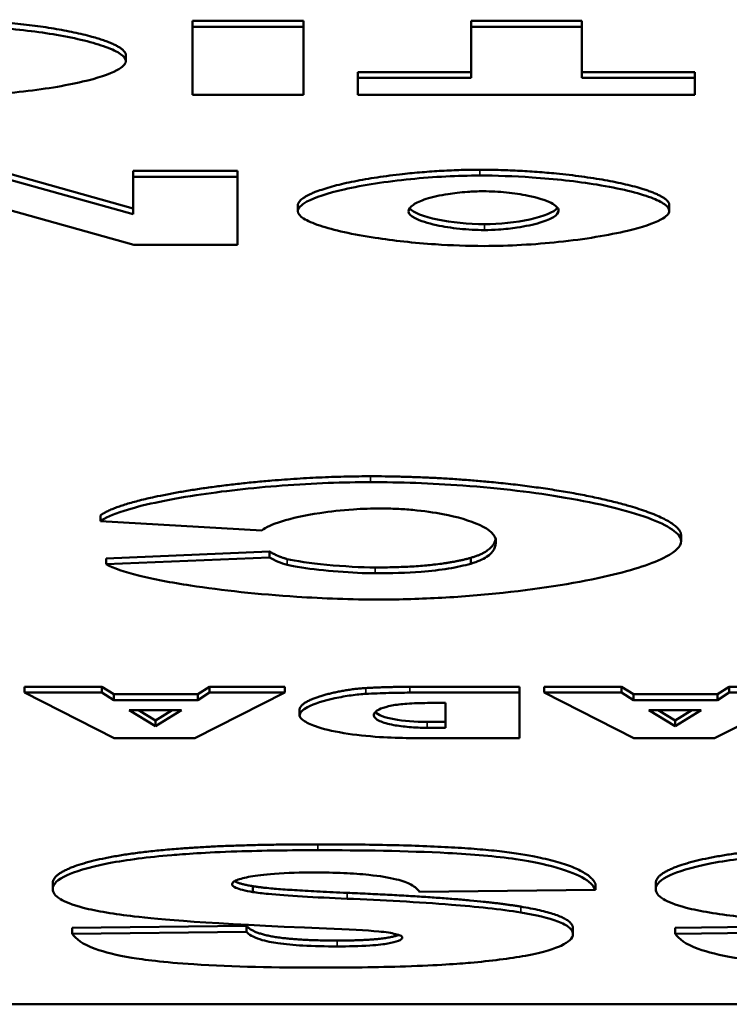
# Model space of a CAD drawing. Header units: inches. Extents: x 23.7 to 69.9, y 6 to 64.2.
# Tile 143 of 158: x 58.893 to 59.13, y 46.662 to 46.992. Entities that reach past the tile are written whole.
import ezdxf

# ---------------------------------------------------------------- set-up
doc = ezdxf.new("R2010")
doc.units = ezdxf.units.IN
doc.header["$MEASUREMENT"] = 0
doc.layers.add('Visible (ANSI)', color=7, linetype='Continuous', lineweight=50)
doc.layers.add('Visible Narrow (ANSI)', color=7, linetype='Continuous', lineweight=35)

msp = doc.modelspace()

# ---------------------------------------------------------------- linework, layer by layer
at = {"layer": 'Visible (ANSI)'}
for p, q in [((58.95046, 46.99152), (58.95046, 46.98956)), ((58.95046, 46.99152), (58.98765, 46.99152)), ((58.95046, 46.98956), (58.95046, 46.96676)), ((58.98765, 46.98956), (58.95046, 46.98956)), ((58.98765, 46.99152), (58.98765, 46.98956)), ((58.98765, 46.96676), (58.98765, 46.98956)), ((59.04379, 46.99152), (59.04379, 46.98956)), ((59.04379, 46.99152), (59.08086, 46.99152)), ((59.08086, 46.98956), (59.04379, 46.98956)), ((59.04379, 46.98956), (59.04379, 46.9724)), ((59.08086, 46.99152), (59.08086, 46.98956)), ((59.08086, 46.9724), (59.08086, 46.98956)), ((58.92817, 46.98007), (58.92817, 46.97811)), ((59.0059, 46.97436), (59.0059, 46.9724)), ((59.0059, 46.97436), (59.04379, 46.97436)), ((59.0059, 46.9724), (59.0059, 46.96676)), ((59.04379, 46.9724), (59.0059, 46.9724)), ((59.08086, 46.97436), (59.11874, 46.97436)), ((59.11874, 46.9724), (59.08086, 46.9724)), ((59.11874, 46.97436), (59.11874, 46.9724)), ((59.11874, 46.96676), (59.11874, 46.9724)), ((58.95046, 46.96676), (58.98765, 46.96676)), ((59.0059, 46.96676), (59.11874, 46.96676)), ((58.88561, 46.9413), (58.93066, 46.92875)), ((58.93066, 46.92678), (58.88561, 46.93933)), ((58.93066, 46.9413), (58.93066, 46.93933)), ((58.93066, 46.9413), (58.96554, 46.9413)), ((58.96554, 46.93933), (58.93066, 46.93933)), ((58.93066, 46.93933), (58.93066, 46.92678)), ((58.96554, 46.9413), (58.96554, 46.93933)), ((58.96554, 46.91654), (58.96554, 46.93933)), ((58.88561, 46.92915), (58.93089, 46.91654)), ((58.98575, 46.92973), (58.98575, 46.92777)), ((59.11014, 46.92991), (59.11014, 46.92795)), ((58.93089, 46.91654), (58.96554, 46.91654)), ((58.91966, 46.82595), (58.91966, 46.82399)), ((58.91966, 46.82399), (58.97375, 46.82088)), ((59.11408, 46.8193), (59.11408, 46.81733)), ((58.92159, 46.81155), (58.97626, 46.81385)), ((58.97626, 46.81385), (58.97626, 46.81189)), ((58.97626, 46.81189), (58.92159, 46.80958)), ((58.92159, 46.81155), (58.92159, 46.80958)), ((59.04363, 46.81173), (59.04363, 46.80977)), ((58.89425, 46.76855), (58.92013, 46.76855)), ((58.89425, 46.76855), (58.89425, 46.76659)), ((58.92013, 46.76855), (58.92013, 46.76659)), ((58.92013, 46.76855), (58.92413, 46.76603)), ((58.95223, 46.76603), (58.95616, 46.76855)), ((58.95616, 46.76855), (58.95616, 46.76659)), ((58.95616, 46.76855), (58.98142, 46.76855)), ((58.98142, 46.76855), (58.98142, 46.76659)), ((59.02322, 46.76855), (59.05995, 46.76855)), ((59.05995, 46.76855), (59.05995, 46.76659)), ((59.06827, 46.76855), (59.09414, 46.76855)), ((59.06827, 46.76855), (59.06827, 46.76659)), ((59.09414, 46.76855), (59.09414, 46.76659)), ((59.09414, 46.76855), (59.09814, 46.76603)), ((59.12625, 46.76603), (59.13017, 46.76855)), ((59.13017, 46.76855), (59.13017, 46.76659)), ((59.13017, 46.76855), (59.15543, 46.76855)), ((58.92013, 46.76659), (58.89425, 46.76659)), ((58.89425, 46.76659), (58.92428, 46.75139)), ((58.92413, 46.76407), (58.92013, 46.76659)), ((58.92413, 46.76603), (58.92413, 46.76407)), ((58.92413, 46.76603), (58.95223, 46.76603)), ((58.95131, 46.75139), (58.98142, 46.76659)), ((58.95616, 46.76659), (58.95223, 46.76407)), ((58.95223, 46.76603), (58.95223, 46.76407)), ((58.98142, 46.76659), (58.95616, 46.76659)), ((59.05995, 46.76659), (59.02322, 46.76659)), ((59.05995, 46.75139), (59.05995, 46.76659)), ((59.09414, 46.76659), (59.06827, 46.76659)), ((59.06827, 46.76659), (59.0983, 46.75139)), ((59.09814, 46.76407), (59.09414, 46.76659)), ((59.09814, 46.76603), (59.09814, 46.76407)), ((59.09814, 46.76603), (59.12625, 46.76603)), ((59.12532, 46.75139), (59.15543, 46.76659)), ((59.13017, 46.76659), (59.12625, 46.76407)), ((59.12625, 46.76603), (59.12625, 46.76407)), ((59.15543, 46.76659), (59.13017, 46.76659)), ((58.95223, 46.76407), (58.92413, 46.76407)), ((59.02915, 46.76313), (59.03524, 46.76313)), ((59.03524, 46.76313), (59.03524, 46.75483)), ((59.12625, 46.76407), (59.09814, 46.76407)), ((58.92929, 46.76078), (58.94684, 46.76078)), ((58.93807, 46.75532), (58.92929, 46.76078)), ((58.93245, 46.76078), (58.93807, 46.75729)), ((58.94684, 46.76078), (58.93807, 46.75532)), ((58.93807, 46.75729), (58.94368, 46.76078)), ((58.98634, 46.7609), (58.98634, 46.75894)), ((59.1033, 46.76078), (59.12086, 46.76078)), ((59.11208, 46.75532), (59.1033, 46.76078)), ((59.10646, 46.76078), (59.11208, 46.75729)), ((59.12086, 46.76078), (59.11208, 46.75532)), ((59.11208, 46.75729), (59.1177, 46.76078)), ((58.93807, 46.75729), (58.93807, 46.75532)), ((59.02908, 46.75679), (59.03524, 46.75679)), ((59.03524, 46.75483), (59.02908, 46.75483)), ((59.11208, 46.75729), (59.11208, 46.75532)), ((58.92428, 46.75139), (58.95131, 46.75139)), ((59.02322, 46.75139), (59.05995, 46.75139)), ((59.0983, 46.75139), (59.12532, 46.75139)), ((58.90368, 46.70278), (58.90368, 46.70082)), ((58.97067, 46.70179), (58.97067, 46.69983)), ((59.0854, 46.70256), (59.0854, 46.7006)), ((59.10561, 46.70278), (59.10561, 46.70082)), ((59.02649, 46.6999), (59.0854, 46.7006)), ((58.91023, 46.68783), (58.96855, 46.68849)), ((58.96855, 46.68849), (58.96855, 46.68652)), ((59.11215, 46.68783), (59.17048, 46.68849)), ((58.91023, 46.68783), (58.91023, 46.68586)), ((58.96855, 46.68652), (58.91023, 46.68586)), ((59.07789, 46.68761), (59.07789, 46.68564)), ((59.11215, 46.68783), (59.11215, 46.68586)), ((59.17048, 46.68652), (59.11215, 46.68586)), ((60.02185, 46.66224), (56.02185, 46.66224))]:
    msp.add_line(p, q, dxfattribs=at)
for points, degree in [([(58.86581, 46.99192), (58.88544, 46.99192), (58.91016, 46.98974), (58.92817, 46.9843), (58.92817, 46.98007)], 4), ([(58.98575, 46.92973), (58.98575, 46.93373), (58.99995, 46.93884), (59.02675, 46.94169), (59.04673, 46.94169)], 4), ([(59.04673, 46.94169), (59.06694, 46.94169), (59.09362, 46.93923), (59.11014, 46.9339), (59.11014, 46.92991)], 4), ([(59.02317, 46.92875), (59.02536, 46.92589), (59.03755, 46.92344), (59.04823, 46.92344)], 3), ([(59.04823, 46.92344), (59.05836, 46.92344), (59.07048, 46.92591), (59.0727, 46.92897)], 3), ([(58.91966, 46.82595), (58.92505, 46.83027), (58.94854, 46.83608), (58.98338, 46.83904), (59.01014, 46.83904)], 4), ([(59.01014, 46.83904), (59.04286, 46.83904), (59.08405, 46.83542), (59.11408, 46.82636), (59.11408, 46.8193)], 4), ([(59.04363, 46.81173), (59.05112, 46.81383), (59.05199, 46.81808)], 2), ([(58.97626, 46.81385), (58.97914, 46.81213), (58.98222, 46.81133)], 2), ([(58.98222, 46.81133), (58.98742, 46.80997), (59.00244, 46.80851), (59.01168, 46.80851)], 3), ([(59.01168, 46.80851), (59.03246, 46.80851), (59.04363, 46.81173)], 2), ([(58.98634, 46.7609), (58.98634, 46.76334), (58.9922, 46.76602), (59.00251, 46.76783), (59.00852, 46.76814)], 4), ([(59.00852, 46.76814), (59.0166, 46.76855), (59.02322, 46.76855)], 2), ([(59.01166, 46.76004), (59.0135, 46.75812), (59.02083, 46.75679), (59.02908, 46.75679)], 3), ([(58.90368, 46.70278), (58.90368, 46.70644), (58.92505, 46.71262), (58.96316, 46.7158), (58.99242, 46.7158)], 2), ([(58.99242, 46.7158), (59.04343, 46.7158), (59.08289, 46.70834), (59.0854, 46.70256)], 2), ([(59.10561, 46.70278), (59.10561, 46.70644), (59.12697, 46.71262), (59.16509, 46.7158), (59.19435, 46.7158)], 2), ([(58.96456, 46.70346), (58.96612, 46.70256), (58.97067, 46.70179)], 2), ([(58.97067, 46.70179), (58.97741, 46.70062), (59.00224, 46.69956)], 2), ([(59.00224, 46.69956), (59.04305, 46.69785), (59.06037, 46.69496)], 2), ([(59.06037, 46.69496), (59.07789, 46.69207), (59.07789, 46.68761)], 2), ([(58.96855, 46.68849), (58.97086, 46.68593), (58.98588, 46.68359), (58.99897, 46.68359)], 2)]:
    msp.add_open_spline(points, degree=degree, dxfattribs=at)
for points, degree, knots in [([(58.92817, 46.97811), (58.92817, 46.97888), (58.9275, 46.97967), (58.92524, 46.98122), (58.92356, 46.98201), (58.91739, 46.98428), (58.91166, 46.98568), (58.89887, 46.98787), (58.89188, 46.98872), (58.87795, 46.98973), (58.87168, 46.98995), (58.86581, 46.98995)], 3, [-0.2135579, -0.2135579, -0.2135579, -0.2135579, -0.1865293, -0.1865293, -0.1574507, -0.1574507, -0.0980578, -0.0980578, -0.0447245, -0.0447245, 0, 0, 0, 0]), ([(58.86754, 46.96637), (58.8718, 46.96637), (58.87603, 46.9665), (58.8844, 46.96696), (58.88853, 46.96731), (58.90051, 46.96859), (58.90784, 46.9698), (58.91857, 46.97231), (58.92262, 46.97361), (58.92706, 46.97599), (58.92817, 46.97704), (58.92817, 46.97811)], 3, [-0.2382995, -0.2382995, -0.2382995, -0.2382995, -0.2058359, -0.2058359, -0.1718754, -0.1718754, -0.1011829, -0.1011829, -0.0425574, -0.0425574, 0, 0, 0, 0]), ([(59.04673, 46.93973), (59.04292, 46.93973), (59.03906, 46.93961), (59.03129, 46.93921), (59.02732, 46.93891), (59.01538, 46.93773), (59.00764, 46.93656), (58.99565, 46.93383), (58.99144, 46.93242), (58.98675, 46.92987), (58.98575, 46.92877), (58.98575, 46.92777)], 3, [-0.199539, -0.199539, -0.199539, -0.199539, -0.17544, -0.17544, -0.1488824, -0.1488824, -0.0909814, -0.0909814, -0.0401741, -0.0401741, 0, 0, 0, 0]), ([(59.11014, 46.92795), (59.11014, 46.92867), (59.10953, 46.9294), (59.10747, 46.93087), (59.10591, 46.93162), (59.09982, 46.93392), (59.09362, 46.93543), (59.07918, 46.93778), (59.07175, 46.9386), (59.05805, 46.93953), (59.05211, 46.93973), (59.04673, 46.93973)], 3, [-0.1995184, -0.1995184, -0.1995184, -0.1995184, -0.1756782, -0.1756782, -0.1496219, -0.1496219, -0.0914427, -0.0914427, -0.0409581, -0.0409581, 0, 0, 0, 0]), ([(59.02282, 46.92768), (59.02282, 46.92845), (59.02336, 46.92922), (59.02542, 46.93063), (59.02686, 46.93129), (59.03083, 46.93256), (59.03335, 46.93312), (59.03802, 46.93385), (59.0402, 46.93411), (59.04426, 46.93439), (59.04606, 46.93446), (59.04789, 46.93446)], 3, [-0.1103108, -0.1103108, -0.1103108, -0.1103108, -0.0839154, -0.0839154, -0.0598162, -0.0598162, -0.0329238, -0.0329238, -0.0139063, -0.0139063, 0, 0, 0, 0]), ([(59.04789, 46.93446), (59.04918, 46.93446), (59.05047, 46.93442), (59.05306, 46.93429), (59.05435, 46.93419), (59.05811, 46.93381), (59.06058, 46.93343), (59.06602, 46.93232), (59.06873, 46.93149), (59.07219, 46.92974), (59.07306, 46.92887), (59.07306, 46.92799)], 3, [-0.1300342, -0.1300342, -0.1300342, -0.1300342, -0.117211, -0.117211, -0.1035279, -0.1035279, -0.0751186, -0.0751186, -0.0351666, -0.0351666, 0, 0, 0, 0]), ([(58.98575, 46.92777), (58.98575, 46.92695), (58.98646, 46.92614), (58.98898, 46.92453), (58.99084, 46.92374), (58.99775, 46.92143), (59.00427, 46.92002), (59.01769, 46.91796), (59.02457, 46.91719), (59.03708, 46.91635), (59.04258, 46.91614), (59.04812, 46.91614)], 3, [-0.2402013, -0.2402013, -0.2402013, -0.2402013, -0.2074165, -0.2074165, -0.1729462, -0.1729462, -0.1010017, -0.1010017, -0.0421887, -0.0421887, 0, 0, 0, 0]), ([(59.04823, 46.92147), (59.04683, 46.92147), (59.04544, 46.92152), (59.04265, 46.92167), (59.04126, 46.92178), (59.03722, 46.9222), (59.03459, 46.92261), (59.02922, 46.92376), (59.02669, 46.92455), (59.02361, 46.92614), (59.02282, 46.92691), (59.02282, 46.92768)], 3, [-0.1245162, -0.1245162, -0.1245162, -0.1245162, -0.1113733, -0.1113733, -0.0973313, -0.0973313, -0.0681394, -0.0681394, -0.0309913, -0.0309913, 0, 0, 0, 0]), ([(59.04812, 46.91614), (59.05236, 46.91614), (59.05659, 46.91627), (59.06497, 46.91674), (59.06912, 46.91708), (59.08186, 46.91842), (59.0899, 46.91975), (59.1009, 46.92238), (59.10485, 46.92366), (59.10909, 46.92595), (59.11014, 46.92695), (59.11014, 46.92795)], 3, [-0.240598, -0.240598, -0.240598, -0.240598, -0.2082413, -0.2082413, -0.1741981, -0.1741981, -0.0974146, -0.0974146, -0.0400493, -0.0400493, 0, 0, 0, 0]), ([(59.07306, 46.92799), (59.07306, 46.92726), (59.07247, 46.92654), (59.07031, 46.92519), (59.06879, 46.92456), (59.06464, 46.9233), (59.06198, 46.92274), (59.05726, 46.92203), (59.05516, 46.92179), (59.05142, 46.92154), (59.04983, 46.92147), (59.04823, 46.92147)], 3, [-0.1063838, -0.1063838, -0.1063838, -0.1063838, -0.0813505, -0.0813505, -0.0576836, -0.0576836, -0.0302523, -0.0302523, -0.0121924, -0.0121924, 0, 0, 0, 0]), ([(59.01014, 46.83708), (59.00115, 46.83708), (58.99099, 46.8367), (58.97021, 46.83515), (58.96041, 46.83404), (58.94154, 46.83114), (58.93332, 46.82932), (58.92366, 46.82627), (58.92101, 46.82507), (58.91966, 46.82399)], 3, [-0.2193082, -0.2193082, -0.2193082, -0.2193082, -0.1639216, -0.1639216, -0.1090699, -0.1090699, -0.0444721, -0.0444721, 0, 0, 0, 0]), ([(59.11408, 46.81733), (59.11408, 46.81863), (59.11295, 46.81994), (59.10919, 46.82253), (59.10639, 46.82385), (59.09612, 46.82763), (59.08656, 46.82996), (59.06523, 46.8336), (59.0536, 46.83502), (59.03038, 46.83672), (59.01992, 46.83708), (59.01014, 46.83708)], 3, [-0.3559299, -0.3559299, -0.3559299, -0.3559299, -0.3108821, -0.3108821, -0.2624178, -0.2624178, -0.1634296, -0.1634296, -0.0745408, -0.0745408, 0, 0, 0, 0]), ([(58.97375, 46.82088), (58.97495, 46.82195), (58.97732, 46.823), (58.9837, 46.82498), (58.98809, 46.82595), (58.99652, 46.82723), (59.00033, 46.82767), (59.00736, 46.82815), (59.01046, 46.82827), (59.0136, 46.82827)], 3, [-0.1495901, -0.1495901, -0.1495901, -0.1495901, -0.1058786, -0.1058786, -0.056901, -0.056901, -0.023954, -0.023954, 0, 0, 0, 0]), ([(59.0136, 46.82827), (59.0154, 46.82827), (59.01718, 46.82822), (59.02076, 46.82805), (59.02254, 46.82792), (59.028, 46.82742), (59.0314, 46.82692), (59.03919, 46.82542), (59.04345, 46.8242), (59.05002, 46.82115), (59.0521, 46.81929), (59.0521, 46.81726)], 3, [-0.2414972, -0.2414972, -0.2414972, -0.2414972, -0.2219146, -0.2219146, -0.2013139, -0.2013139, -0.1557968, -0.1557968, -0.081396, -0.081396, 0, 0, 0, 0]), ([(59.01302, 46.79777), (59.02012, 46.79777), (59.02718, 46.79799), (59.04112, 46.79877), (59.04801, 46.79934), (59.06797, 46.80148), (59.0802, 46.80349), (59.09807, 46.80768), (59.10482, 46.80985), (59.11223, 46.81381), (59.11408, 46.81557), (59.11408, 46.81733)], 3, [-0.3971658, -0.3971658, -0.3971658, -0.3971658, -0.3430598, -0.3430598, -0.286459, -0.286459, -0.1686381, -0.1686381, -0.0709289, -0.0709289, 0, 0, 0, 0]), ([(59.0521, 46.81726), (59.0521, 46.81557), (59.0514, 46.81367), (59.04775, 46.81124), (59.04606, 46.81045), (59.04363, 46.80977)], 3, [-0.1015051, -0.1015051, -0.1015051, -0.1015051, -0.0331005, -0.0331005, 0, 0, 0, 0]), ([(58.98222, 46.80936), (58.98104, 46.80967), (58.98002, 46.81005), (58.97807, 46.81087), (58.97709, 46.81139), (58.97626, 46.81189)], 3, [-0.03612274, -0.03612274, -0.03612274, -0.03612274, -0.02081743, -0.02081743, 0, 0, 0, 0]), ([(58.92159, 46.80958), (58.92396, 46.80824), (58.92785, 46.80697), (58.93739, 46.80459), (58.9434, 46.80345), (58.96033, 46.80085), (58.97267, 46.79953), (58.9943, 46.79813), (59.00369, 46.79777), (59.01302, 46.79777)], 3, [-0.2937692, -0.2937692, -0.2937692, -0.2937692, -0.2366427, -0.2366427, -0.1737272, -0.1737272, -0.0710862, -0.0710862, 0, 0, 0, 0]), ([(59.01168, 46.80655), (59.0081, 46.80655), (59.00367, 46.80677), (58.99486, 46.80746), (58.9905, 46.80794), (58.98507, 46.80875), (58.9834, 46.80906), (58.98222, 46.80936)], 3, [-0.06681035, -0.06681035, -0.06681035, -0.06681035, -0.04096079, -0.04096079, -0.01515214, -0.01515214, 0, 0, 0, 0]), ([(59.04363, 46.80977), (59.04154, 46.80916), (59.03908, 46.80861), (59.03343, 46.8077), (59.03038, 46.80734), (59.02216, 46.8067), (59.01695, 46.80655), (59.01168, 46.80655)], 3, [-0.09673116, -0.09673116, -0.09673116, -0.09673116, -0.06774226, -0.06774226, -0.04021983, -0.04021983, 0, 0, 0, 0]), ([(59.00852, 46.76618), (59.00712, 46.7661), (59.00543, 46.76594), (59.00185, 46.76544), (58.99998, 46.76511), (58.99452, 46.76393), (58.99121, 46.7629), (58.98733, 46.76084), (58.98634, 46.75989), (58.98634, 46.75894)], 3, [-0.1379992, -0.1379992, -0.1379992, -0.1379992, -0.112289, -0.112289, -0.0873692, -0.0873692, -0.0380582, -0.0380582, 0, 0, 0, 0]), ([(59.02322, 46.76659), (59.02089, 46.76659), (59.01855, 46.76655), (59.01364, 46.76641), (59.01105, 46.7663), (59.00852, 46.76618)], 3, [-0.03774435, -0.03774435, -0.03774435, -0.03774435, -0.01997479, -0.01997479, 0, 0, 0, 0]), ([(59.01121, 46.75902), (59.01121, 46.75942), (59.01141, 46.75982), (59.0122, 46.76056), (59.01277, 46.76091), (59.01449, 46.76162), (59.0157, 46.76197), (59.01871, 46.76254), (59.02039, 46.76275), (59.02447, 46.76306), (59.02679, 46.76313), (59.02915, 46.76313)], 3, [-0.08079257, -0.08079257, -0.08079257, -0.08079257, -0.06495498, -0.06495498, -0.05038457, -0.05038457, -0.03362612, -0.03362612, -0.01798948, -0.01798948, 0, 0, 0, 0]), ([(58.98634, 46.75894), (58.98634, 46.75849), (58.98673, 46.75791), (58.98856, 46.7566), (58.98991, 46.75596), (58.99406, 46.75449), (58.99726, 46.75371), (59.00497, 46.75244), (59.0091, 46.75201), (59.01667, 46.7515), (59.02013, 46.75139), (59.02322, 46.75139)], 3, [-0.115181, -0.115181, -0.115181, -0.115181, -0.0964893, -0.0964893, -0.0774162, -0.0774162, -0.0502336, -0.0502336, -0.0235645, -0.0235645, 0, 0, 0, 0]), ([(59.02908, 46.75483), (59.02804, 46.75483), (59.02701, 46.75485), (59.025, 46.75493), (59.02402, 46.75499), (59.02113, 46.75523), (59.01938, 46.75547), (59.01594, 46.75611), (59.01434, 46.75656), (59.01193, 46.75766), (59.01121, 46.75832), (59.01121, 46.75902)], 3, [-0.09491255, -0.09491255, -0.09491255, -0.09491255, -0.08492541, -0.08492541, -0.0749782, -0.0749782, -0.05447356, -0.05447356, -0.02844888, -0.02844888, 0, 0, 0, 0]), ([(58.99242, 46.71384), (58.98343, 46.71384), (58.9742, 46.71372), (58.95468, 46.71307), (58.94766, 46.71255), (58.93565, 46.71152), (58.92854, 46.71063), (58.91512, 46.70806), (58.91088, 46.70656), (58.90525, 46.704), (58.90368, 46.70244), (58.90368, 46.70082)], 3, [-0.1860868, -0.1860868, -0.1860868, -0.1860868, -0.1693712, -0.1693712, -0.1492758, -0.1492758, -0.1111652, -0.1111652, -0.0649681, -0.0649681, 0, 0, 0, 0]), ([(59.0854, 46.7006), (59.08478, 46.70203), (59.08334, 46.70343), (59.07849, 46.70606), (59.07526, 46.70725), (59.06896, 46.70891), (59.06486, 46.70995), (59.0521, 46.71181), (59.04409, 46.71245), (59.02228, 46.71362), (59.00665, 46.71384), (58.99242, 46.71384)], 3, [-0.4654095, -0.4654095, -0.4654095, -0.4654095, -0.3446019, -0.3446019, -0.2304385, -0.2304385, -0.1721307, -0.1721307, -0.1084175, -0.1084175, 0, 0, 0, 0]), ([(59.19435, 46.71384), (59.18535, 46.71384), (59.17613, 46.71372), (59.15661, 46.71307), (59.14959, 46.71255), (59.13758, 46.71152), (59.13047, 46.71063), (59.11705, 46.70806), (59.11281, 46.70656), (59.10718, 46.704), (59.10561, 46.70244), (59.10561, 46.70082)], 3, [-0.1860868, -0.1860868, -0.1860868, -0.1860868, -0.1693712, -0.1693712, -0.1492758, -0.1492758, -0.1111652, -0.1111652, -0.0649681, -0.0649681, 0, 0, 0, 0]), ([(58.96374, 46.70246), (58.96374, 46.7027), (58.96387, 46.70293), (58.96439, 46.70338), (58.96478, 46.7036), (58.9664, 46.70427), (58.96804, 46.70467), (58.97187, 46.70536), (58.97434, 46.70571), (58.98214, 46.70627), (58.98678, 46.70638), (58.99127, 46.70638)], 3, [-0.1199457, -0.1199457, -0.1199457, -0.1199457, -0.1063301, -0.1063301, -0.0928068, -0.0928068, -0.0635414, -0.0635414, -0.0342188, -0.0342188, 0, 0, 0, 0]), ([(58.99127, 46.70638), (58.99458, 46.70638), (58.99791, 46.70632), (59.00408, 46.70604), (59.00691, 46.70585), (59.01317, 46.70519), (59.01623, 46.70469), (59.01879, 46.70407)], 3, [-0.07975348, -0.07975348, -0.07975348, -0.07975348, -0.05449416, -0.05449416, -0.03144363, -0.03144363, 0, 0, 0, 0]), ([(58.97067, 46.69983), (58.96942, 46.70004), (58.96826, 46.70027), (58.96635, 46.70076), (58.96558, 46.70101), (58.96415, 46.70165), (58.96374, 46.70205), (58.96374, 46.70246)], 3, [-0.04086772, -0.04086772, -0.04086772, -0.04086772, -0.02813448, -0.02813448, -0.01656236, -0.01656236, 0, 0, 0, 0]), ([(59.01879, 46.70407), (59.02091, 46.70355), (59.02246, 46.70294), (59.02503, 46.70155), (59.02593, 46.70071), (59.02649, 46.6999)], 3, [-0.0591236, -0.0591236, -0.0591236, -0.0591236, -0.03271839, -0.03271839, 0, 0, 0, 0]), ([(58.90368, 46.70082), (58.90368, 46.69969), (58.90447, 46.69858), (58.90773, 46.69658), (58.91016, 46.69554), (58.91843, 46.69339), (58.92439, 46.69244), (58.93944, 46.69067), (58.95459, 46.6893), (58.99531, 46.68762)], 3, [-0.9993053, -0.9993053, -0.9993053, -0.9993053, -0.7635292, -0.7635292, -0.5624344, -0.5624344, -0.3175496, -0.3175496, 0, 0, 0, 0]), ([(59.00224, 46.6976), (58.99141, 46.69806), (58.98205, 46.69859), (58.97396, 46.69937), (58.97209, 46.69958), (58.97067, 46.69983)], 3, [-0.06130892, -0.06130892, -0.06130892, -0.06130892, -0.01464474, -0.01464474, 0, 0, 0, 0]), ([(59.10561, 46.70082), (59.10561, 46.69969), (59.1064, 46.69858), (59.10965, 46.69658), (59.11208, 46.69554), (59.12036, 46.69339), (59.12631, 46.69244), (59.14136, 46.69067), (59.15652, 46.6893), (59.19723, 46.68762)], 3, [-0.9993053, -0.9993053, -0.9993053, -0.9993053, -0.7635292, -0.7635292, -0.5624344, -0.5624344, -0.3175496, -0.3175496, 0, 0, 0, 0]), ([(59.06037, 46.69299), (59.05374, 46.6941), (59.0453, 46.69495), (59.02618, 46.69646), (59.01385, 46.69711), (59.00224, 46.6976)], 3, [-0.1575854, -0.1575854, -0.1575854, -0.1575854, -0.0906523, -0.0906523, 0, 0, 0, 0]), ([(59.07789, 46.68564), (59.07789, 46.68642), (59.07749, 46.68719), (59.07577, 46.68866), (59.0745, 46.68935), (59.06975, 46.69116), (59.0655, 46.69215), (59.06037, 46.69299)], 3, [-0.1122514, -0.1122514, -0.1122514, -0.1122514, -0.0812556, -0.0812556, -0.0517516, -0.0517516, 0, 0, 0, 0]), ([(58.91023, 46.68586), (58.91136, 46.68412), (58.91368, 46.68239), (58.92103, 46.67968), (58.92506, 46.67868), (58.93414, 46.67718), (58.94056, 46.67632), (58.96404, 46.67479), (58.97897, 46.67453), (58.99281, 46.67453)], 3, [-0.4418767, -0.4418767, -0.4418767, -0.4418767, -0.2957437, -0.2957437, -0.1886322, -0.1886322, -0.1054557, -0.1054557, 0, 0, 0, 0]), ([(58.99897, 46.68162), (58.99508, 46.68162), (58.99111, 46.6817), (58.98438, 46.68208), (58.98158, 46.68233), (58.97732, 46.68294), (58.97507, 46.68334), (58.9707, 46.68477), (58.96934, 46.68565), (58.96855, 46.68652)], 3, [-0.1640096, -0.1640096, -0.1640096, -0.1640096, -0.1097308, -0.1097308, -0.0662085, -0.0662085, -0.0353979, -0.0353979, 0, 0, 0, 0]), ([(58.99281, 46.67453), (59.00234, 46.67453), (59.01234, 46.67463), (59.03283, 46.67529), (59.03953, 46.67581), (59.05032, 46.67676), (59.05666, 46.67752), (59.06842, 46.67972), (59.07183, 46.68095), (59.07655, 46.68308), (59.07789, 46.68434), (59.07789, 46.68564)], 3, [-0.1622541, -0.1622541, -0.1622541, -0.1622541, -0.1455565, -0.1455565, -0.1259062, -0.1259062, -0.0926284, -0.0926284, -0.0524969, -0.0524969, 0, 0, 0, 0]), ([(58.99531, 46.68762), (59.00253, 46.68734), (59.00877, 46.68702), (59.01395, 46.68653), (59.01516, 46.68639), (59.0161, 46.68623)], 3, [-0.04433466, -0.04433466, -0.04433466, -0.04433466, -0.00964261, -0.00964261, 0, 0, 0, 0]), ([(58.99897, 46.68359), (59.00975, 46.68359), (59.01815, 46.6849), (59.01952, 46.68548)], 2, [0, 0, 0, 1, 1.531798, 1.531798, 1.531798]), ([(59.0161, 46.68623), (59.01697, 46.68609), (59.01779, 46.68594), (59.01911, 46.68562), (59.01963, 46.68546), (59.02048, 46.68507), (59.02072, 46.68485), (59.02072, 46.68462)], 3, [-0.02546429, -0.02546429, -0.02546429, -0.02546429, -0.01682909, -0.01682909, -0.00919782, -0.00919782, 0, 0, 0, 0]), ([(59.11215, 46.68586), (59.11328, 46.68412), (59.1156, 46.68239), (59.12295, 46.67968), (59.12699, 46.67868), (59.13606, 46.67718), (59.14249, 46.67632), (59.16597, 46.67479), (59.18089, 46.67453), (59.19473, 46.67453)], 3, [-0.4418767, -0.4418767, -0.4418767, -0.4418767, -0.2957437, -0.2957437, -0.1886322, -0.1886322, -0.1054557, -0.1054557, 0, 0, 0, 0]), ([(59.02072, 46.68462), (59.02072, 46.68442), (59.02062, 46.68422), (59.02018, 46.68383), (59.01986, 46.68365), (59.01858, 46.68314), (59.01736, 46.68284), (59.01459, 46.68237), (59.01275, 46.68211), (59.00644, 46.68169), (59.00259, 46.68162), (58.99897, 46.68162)], 3, [-0.1044389, -0.1044389, -0.1044389, -0.1044389, -0.0904726, -0.0904726, -0.0770037, -0.0770037, -0.0508227, -0.0508227, -0.0276249, -0.0276249, 0, 0, 0, 0])]:
    msp.add_open_spline(points, degree=degree, knots=knots, dxfattribs=at)
at = {"layer": 'Visible Narrow (ANSI)'}
for p, q in [((59.04673, 46.94169), (59.04673, 46.93973)), ((59.04823, 46.92344), (59.04823, 46.92147)), ((59.01014, 46.83904), (59.01014, 46.83708)), ((58.98222, 46.81133), (58.98222, 46.80936)), ((59.01168, 46.80851), (59.01168, 46.80655)), ((59.00852, 46.76814), (59.00852, 46.76618)), ((59.02322, 46.76855), (59.02322, 46.76659)), ((59.02908, 46.75679), (59.02908, 46.75483)), ((58.99242, 46.7158), (58.99242, 46.71384)), ((59.00224, 46.69956), (59.00224, 46.6976)), ((59.06037, 46.69496), (59.06037, 46.69299)), ((58.99897, 46.68359), (58.99897, 46.68162))]:
    msp.add_line(p, q, dxfattribs=at)

doc.saveas('drawing.dxf')
